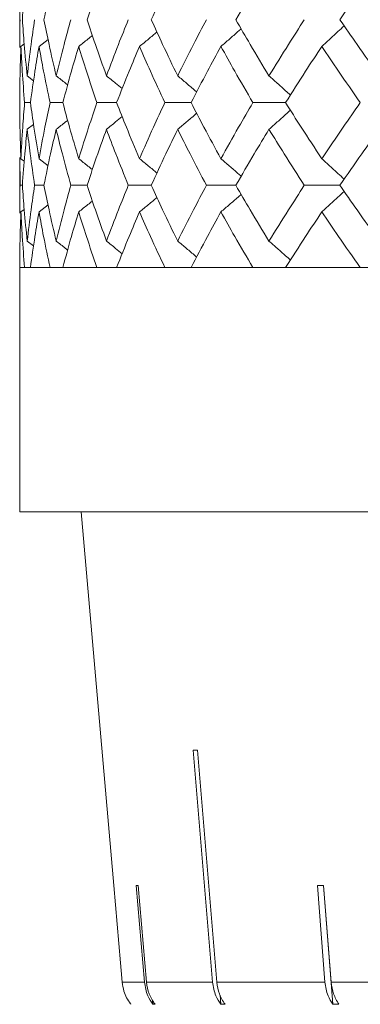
# Model space of a CAD drawing. Header units: inches. Extents: x -4.1 to 23, y -7 to 14.8.
# Tile 117 of 139: x 18.931 to 19.182, y 1.779 to 2.505. Entities that reach past the tile are written whole.
import ezdxf

# ---------------------------------------------------------------- set-up
doc = ezdxf.new("R2010")
doc.units = ezdxf.units.IN
doc.header["$MEASUREMENT"] = 0

msp = doc.modelspace()

# ---------------------------------------------------------------- linework, layer by layer
at = {"color": 7, "linetype": 'Continuous', "lineweight": 15}
for p, q in [((18.93066, 2.52568), (18.93066, 2.48448)), ((18.94487, 2.48536), (18.9515, 2.49054)), ((18.93154, 2.48536), (18.93393, 2.48721)), ((18.9362, 2.46366), (18.94086, 2.46004)), ((18.93856, 2.44396), (18.93426, 2.44396)), ((18.96245, 2.44396), (18.95301, 2.44396)), ((19.00208, 2.44396), (18.9876, 2.44396)), ((19.05701, 2.44396), (19.03766, 2.44396)), ((19.12664, 2.44396), (19.10262, 2.44396)), ((18.9362, 2.42427), (18.94082, 2.42785)), ((18.93066, 2.40351), (18.93066, 2.36254)), ((18.93089, 2.383), (18.93069, 2.40351)), ((18.93154, 2.40263), (18.93398, 2.40075)), ((18.94487, 2.40263), (18.95153, 2.39744)), ((18.9326, 2.383), (18.93089, 2.383)), ((18.94852, 2.383), (18.94164, 2.383)), ((18.98032, 2.383), (18.96835, 2.383)), ((19.02767, 2.383), (19.01073, 2.383)), ((19.09003, 2.383), (19.06832, 2.383)), ((19.16674, 2.383), (19.14048, 2.383)), ((18.94487, 2.3634), (18.9515, 2.36855)), ((18.93154, 2.3634), (18.93393, 2.36525)), ((18.9362, 2.34189), (18.94085, 2.3383)), ((18.93066, 2.32238), (18.93066, 2.14238)), ((18.93066, 2.32238), (21.86666, 2.32238)), ((18.93426, 2.32238), (18.93066, 2.32238)), ((18.95301, 2.32238), (18.93856, 2.32238)), ((18.9876, 2.32238), (18.96245, 2.32238)), ((19.03766, 2.32238), (19.00208, 2.32238)), ((19.10262, 2.32238), (19.05701, 2.32238)), ((19.18179, 2.32238), (19.12664, 2.32238)), ((20.39866, 2.14238), (18.93066, 2.14238)), ((18.97585, 2.14238), (18.99995, 1.867)), ((19.05858, 1.96662), (19.0728, 1.79568)), ((19.07589, 1.79568), (19.06167, 1.96662)), ((19.00619, 1.79568), (18.99995, 1.867)), ((18.99995, 1.867), (18.99995, 1.867)), ((19.01639, 1.867), (19.02256, 1.79568)), ((19.02412, 1.79568), (19.01796, 1.867)), ((19.15013, 1.867), (19.15569, 1.79568)), ((19.1546, 1.867), (19.16143, 1.77931)), ((19.16023, 1.79568), (19.15467, 1.867)), ((19.00542, 1.80453), (19.00619, 1.79568)), ((19.00619, 1.79568), (19.02256, 1.79568)), ((19.02412, 1.79568), (19.0728, 1.79568)), ((19.07589, 1.79568), (19.15569, 1.79568)), ((19.16023, 1.79568), (19.26919, 1.79568)), ((19.07837, 1.78601), (19.07893, 1.77931)), ((19.02864, 1.78258), (19.02892, 1.77931)), ((19.03048, 1.77931), (19.02892, 1.77931)), ((19.08202, 1.77931), (19.07893, 1.77931)), ((19.16597, 1.77931), (19.16143, 1.77931))]:
    msp.add_line(p, q, dxfattribs=at)
for centre, major_axis, ratio, start_param, end_param in [((20.40899, 2.0907), (1.41828, 0.1181), 0.026849, 3.449982, 3.457033), ((20.40932, 1.99032), (1.4095, 0.12182), 0.013584, 3.293946, 3.301041), ((20.40827, 1.99032), (1.40949, 0.11005), 0.039478, 3.60619, 3.613285)]:
    msp.add_ellipse(centre, major_axis=major_axis, ratio=ratio, start_param=start_param, end_param=end_param, dxfattribs=at)
for points, knots in [([(18.9326, 2.50508), (18.93315, 2.51281), (18.93413, 2.52662), (18.93557, 2.54043), (18.9362, 2.5465)], [0, 0, 0, 0, 0.560071, 1, 1, 1, 1]), ([(18.94852, 2.50508), (18.95008, 2.51281), (18.95286, 2.52662), (18.9561, 2.54043), (18.95753, 2.5465)], [0, 0, 0, 0, 0.5600706, 1, 1, 1, 1]), ([(18.98032, 2.50508), (18.98288, 2.51281), (18.98744, 2.52662), (18.99244, 2.54043), (18.99464, 2.5465)], [0, 0, 0, 0, 0.560071, 1, 1, 1, 1]), ([(19.02767, 2.50508), (19.03119, 2.51281), (19.03747, 2.52662), (19.04419, 2.54043), (19.04714, 2.5465)], [0, 0, 0, 0, 0.560071, 1, 1, 1, 1]), ([(19.09003, 2.50508), (19.09448, 2.51281), (19.10242, 2.52662), (19.11078, 2.54043), (19.11445, 2.5465)], [0, 0, 0, 0, 0.560071, 1, 1, 1, 1]), ([(19.16674, 2.50508), (19.17207, 2.51281), (19.18158, 2.52662), (19.19147, 2.54043), (19.19583, 2.5465)], [0, 0, 0, 0, 0.560071, 1, 1, 1, 1]), ([(18.93069, 2.48448), (18.93068, 2.48527), (18.9306, 2.49214), (18.93075, 2.499), (18.93089, 2.50508)], [0, 0, 0, 0, 0.115039, 1, 1, 1, 1]), ([(18.9362, 2.46366), (18.9354, 2.47139), (18.93398, 2.4852), (18.93302, 2.499), (18.9326, 2.50508)], [0, 0, 0, 0, 0.559933, 1, 1, 1, 1]), ([(18.9362, 2.46366), (18.93709, 2.47139), (18.93868, 2.4852), (18.94073, 2.499), (18.94164, 2.50508)], [0, 0, 0, 0, 0.559933, 1, 1, 1, 1]), ([(18.95753, 2.46366), (18.95572, 2.47139), (18.9525, 2.4852), (18.94974, 2.499), (18.94852, 2.50508)], [0, 0, 0, 0, 0.559933, 1, 1, 1, 1]), ([(18.95753, 2.46366), (18.95942, 2.47139), (18.96282, 2.4852), (18.96666, 2.499), (18.96835, 2.50508)], [0, 0, 0, 0, 0.559933, 1, 1, 1, 1]), ([(18.99464, 2.46366), (18.99185, 2.47139), (18.98686, 2.4852), (18.98232, 2.499), (18.98032, 2.50508)], [0, 0, 0, 0, 0.559933, 1, 1, 1, 1]), ([(18.99464, 2.46366), (18.99753, 2.47139), (19.00268, 2.4852), (19.00827, 2.499), (19.01073, 2.50508)], [0, 0, 0, 0, 0.559933, 1, 1, 1, 1]), ([(19.04714, 2.46366), (19.04339, 2.47139), (19.03669, 2.4852), (19.03043, 2.499), (19.02767, 2.50508)], [0, 0, 0, 0, 0.559933, 1, 1, 1, 1]), ([(19.04714, 2.46366), (19.05098, 2.47139), (19.05784, 2.4852), (19.06511, 2.499), (19.06832, 2.50508)], [0, 0, 0, 0, 0.559933, 1, 1, 1, 1]), ([(19.11445, 2.46366), (19.10978, 2.47139), (19.10145, 2.4852), (19.09352, 2.499), (19.09003, 2.50508)], [0, 0, 0, 0, 0.559933, 1, 1, 1, 1]), ([(19.11445, 2.46366), (19.1192, 2.47139), (19.12769, 2.4852), (19.13657, 2.499), (19.14048, 2.50508)], [0, 0, 0, 0, 0.559933, 1, 1, 1, 1]), ([(19.19583, 2.46366), (19.19029, 2.47139), (19.18041, 2.4852), (19.17092, 2.499), (19.16674, 2.50508)], [0, 0, 0, 0, 0.559933, 1, 1, 1, 1]), ([(19.07899, 2.48536), (19.08109, 2.48717), (19.0853, 2.49078), (19.09028, 2.49512), (19.09314, 2.49767), (19.09392, 2.49837)], [0, 0, 0, 0, 0.42064, 0.84128, 1, 1, 1, 1]), ([(19.15343, 2.48536), (19.15542, 2.48717), (19.15939, 2.49078), (19.16487, 2.49585), (19.16834, 2.49914), (19.16986, 2.50057)], [0, 0, 0, 0, 0.360346, 0.720692, 1, 1, 1, 1]), ([(18.97413, 2.48536), (18.97641, 2.48716), (18.97978, 2.48984), (18.98312, 2.49255), (18.98421, 2.49344)], [0, 0, 0, 0, 0.6744894, 1, 1, 1, 1]), ([(19.019, 2.48536), (19.0212, 2.48717), (19.0255, 2.49069), (19.02976, 2.49426), (19.03183, 2.496)], [0, 0, 0, 0, 0.5126399, 1, 1, 1, 1]), ([(18.93066, 2.44396), (18.9307, 2.45168), (18.93077, 2.46548), (18.9313, 2.47928), (18.93154, 2.48536)], [0, 0, 0, 0, 0.559868, 1, 1, 1, 1]), ([(18.93426, 2.44396), (18.93362, 2.45168), (18.9325, 2.46548), (18.93183, 2.47928), (18.93154, 2.48536)], [0, 0, 0, 0, 0.5598675, 1, 1, 1, 1]), ([(18.93856, 2.44396), (18.93961, 2.45168), (18.9415, 2.46548), (18.94384, 2.47928), (18.94487, 2.48536)], [0, 0, 0, 0, 0.559868, 1, 1, 1, 1]), ([(18.95301, 2.44396), (18.95137, 2.45168), (18.94844, 2.46548), (18.94596, 2.47928), (18.94487, 2.48536)], [0, 0, 0, 0, 0.559868, 1, 1, 1, 1]), ([(18.96245, 2.44396), (18.96451, 2.45168), (18.96819, 2.46548), (18.97232, 2.47928), (18.97413, 2.48536)], [0, 0, 0, 0, 0.559868, 1, 1, 1, 1]), ([(18.9876, 2.44396), (18.98497, 2.45168), (18.98026, 2.46548), (18.97601, 2.47928), (18.97413, 2.48536)], [0, 0, 0, 0, 0.559868, 1, 1, 1, 1]), ([(19.00208, 2.44396), (19.00512, 2.45168), (19.01055, 2.46548), (19.01642, 2.47928), (19.019, 2.48536)], [0, 0, 0, 0, 0.5598675, 1, 1, 1, 1]), ([(19.03766, 2.44396), (19.03406, 2.45168), (19.02763, 2.46548), (19.02164, 2.47928), (19.019, 2.48536)], [0, 0, 0, 0, 0.559868, 1, 1, 1, 1]), ([(19.05701, 2.44396), (19.061, 2.45168), (19.06813, 2.46548), (19.07567, 2.47928), (19.07899, 2.48536)], [0, 0, 0, 0, 0.559868, 1, 1, 1, 1]), ([(19.10262, 2.44396), (19.0981, 2.45168), (19.09002, 2.46548), (19.08236, 2.47928), (19.07899, 2.48536)], [0, 0, 0, 0, 0.559868, 1, 1, 1, 1]), ([(19.12664, 2.44396), (19.13154, 2.45168), (19.14028, 2.46548), (19.14941, 2.47928), (19.15343, 2.48536)], [0, 0, 0, 0, 0.5598675, 1, 1, 1, 1]), ([(19.18179, 2.44396), (19.17639, 2.45168), (19.16675, 2.46548), (19.1575, 2.47928), (19.15343, 2.48536)], [0, 0, 0, 0, 0.5598675, 1, 1, 1, 1]), ([(18.95753, 2.46366), (18.95983, 2.46186), (18.96266, 2.45964), (18.96547, 2.45739), (18.966, 2.45696)], [0, 0, 0, 0, 0.81232, 1, 1, 1, 1]), ([(18.99464, 2.46366), (18.99688, 2.46186), (19.00075, 2.45874), (19.00458, 2.45558), (19.0062, 2.45426)], [0, 0, 0, 0, 0.579624, 1, 1, 1, 1]), ([(19.04714, 2.46366), (19.0493, 2.46185), (19.05361, 2.45824), (19.05826, 2.45429), (19.06075, 2.45212), (19.06111, 2.45181)], [0, 0, 0, 0, 0.460902, 0.921804, 1, 1, 1, 1]), ([(19.11445, 2.46366), (19.1165, 2.46185), (19.12059, 2.45824), (19.12585, 2.45353), (19.12904, 2.45061), (19.13021, 2.44954)], [0, 0, 0, 0, 0.38767, 0.775339, 1, 1, 1, 1]), ([(18.93154, 2.40263), (18.93125, 2.41034), (18.93074, 2.42411), (18.93068, 2.43789), (18.93066, 2.44396)], [0, 0, 0, 0, 0.55973, 1, 1, 1, 1]), ([(18.93154, 2.40263), (18.93192, 2.41034), (18.93261, 2.42411), (18.93375, 2.43789), (18.93426, 2.44396)], [0, 0, 0, 0, 0.55973, 1, 1, 1, 1]), ([(18.94487, 2.40263), (18.94357, 2.41034), (18.94124, 2.42411), (18.93938, 2.43789), (18.93856, 2.44396)], [0, 0, 0, 0, 0.55973, 1, 1, 1, 1]), ([(18.94487, 2.40263), (18.94627, 2.41034), (18.94876, 2.42411), (18.95171, 2.43789), (18.95301, 2.44396)], [0, 0, 0, 0, 0.55973, 1, 1, 1, 1]), ([(18.97413, 2.40263), (18.97183, 2.41034), (18.96772, 2.42411), (18.96406, 2.43789), (18.96245, 2.44396)], [0, 0, 0, 0, 0.55973, 1, 1, 1, 1]), ([(18.97413, 2.40263), (18.97653, 2.41034), (18.98081, 2.42411), (18.98553, 2.43789), (18.9876, 2.44396)], [0, 0, 0, 0, 0.55973, 1, 1, 1, 1]), ([(19.019, 2.40263), (19.01573, 2.41034), (19.00988, 2.42411), (19.00446, 2.43789), (19.00208, 2.44396)], [0, 0, 0, 0, 0.55973, 1, 1, 1, 1]), ([(19.019, 2.40263), (19.02237, 2.41034), (19.02838, 2.42411), (19.03482, 2.43789), (19.03766, 2.44396)], [0, 0, 0, 0, 0.55973, 1, 1, 1, 1]), ([(19.07899, 2.40263), (19.07477, 2.41034), (19.06725, 2.42411), (19.06014, 2.43789), (19.05701, 2.44396)], [0, 0, 0, 0, 0.55973, 1, 1, 1, 1]), ([(19.07899, 2.40263), (19.08329, 2.41034), (19.09097, 2.42411), (19.09906, 2.43789), (19.10262, 2.44396)], [0, 0, 0, 0, 0.55973, 1, 1, 1, 1]), ([(19.15343, 2.40263), (19.14832, 2.41034), (19.1392, 2.42411), (19.13048, 2.43789), (19.12664, 2.44396)], [0, 0, 0, 0, 0.55973, 1, 1, 1, 1]), ([(19.15343, 2.40263), (19.15862, 2.41034), (19.16789, 2.42411), (19.17754, 2.43789), (19.18179, 2.44396)], [0, 0, 0, 0, 0.55973, 1, 1, 1, 1]), ([(18.99464, 2.42427), (18.99689, 2.42607), (19.00075, 2.42918), (19.00457, 2.43233), (19.00618, 2.43365)], [0, 0, 0, 0, 0.58084, 1, 1, 1, 1]), ([(19.04714, 2.42427), (19.0493, 2.42608), (19.05361, 2.42969), (19.05826, 2.43363), (19.06075, 2.43579), (19.0611, 2.4361)], [0, 0, 0, 0, 0.461504, 0.923007, 1, 1, 1, 1]), ([(19.11445, 2.42427), (19.1165, 2.42608), (19.1206, 2.42969), (19.12585, 2.43438), (19.12904, 2.4373), (19.1302, 2.43837)], [0, 0, 0, 0, 0.388001, 0.776003, 1, 1, 1, 1]), ([(18.9326, 2.383), (18.93315, 2.3907), (18.93413, 2.40444), (18.93557, 2.41821), (18.9362, 2.42427)], [0, 0, 0, 0, 0.559665, 1, 1, 1, 1]), ([(18.94164, 2.383), (18.9405, 2.3907), (18.93846, 2.40444), (18.93689, 2.41821), (18.9362, 2.42427)], [0, 0, 0, 0, 0.559665, 1, 1, 1, 1]), ([(18.94852, 2.383), (18.95008, 2.3907), (18.95286, 2.40444), (18.9561, 2.41821), (18.95753, 2.42427)], [0, 0, 0, 0, 0.5596645, 1, 1, 1, 1]), ([(18.95753, 2.42427), (18.95983, 2.42607), (18.96265, 2.42828), (18.96545, 2.43052), (18.96597, 2.43094)], [0, 0, 0, 0, 0.81537, 1, 1, 1, 1]), ([(18.96835, 2.383), (18.96621, 2.3907), (18.96238, 2.40444), (18.95901, 2.41821), (18.95753, 2.42427)], [0, 0, 0, 0, 0.559665, 1, 1, 1, 1]), ([(18.98032, 2.383), (18.98288, 2.3907), (18.98744, 2.40444), (18.99244, 2.41821), (18.99464, 2.42427)], [0, 0, 0, 0, 0.559665, 1, 1, 1, 1]), ([(19.01073, 2.383), (19.00761, 2.3907), (19.00203, 2.40444), (18.9969, 2.41821), (18.99464, 2.42427)], [0, 0, 0, 0, 0.5596645, 1, 1, 1, 1]), ([(19.02767, 2.383), (19.03119, 2.3907), (19.03748, 2.40444), (19.04419, 2.41821), (19.04714, 2.42427)], [0, 0, 0, 0, 0.559665, 1, 1, 1, 1]), ([(19.06832, 2.383), (19.06425, 2.3907), (19.05699, 2.40444), (19.05015, 2.41821), (19.04714, 2.42427)], [0, 0, 0, 0, 0.559665, 1, 1, 1, 1]), ([(19.09003, 2.383), (19.09448, 2.3907), (19.10243, 2.40444), (19.11077, 2.41821), (19.11445, 2.42427)], [0, 0, 0, 0, 0.559665, 1, 1, 1, 1]), ([(19.14048, 2.383), (19.13551, 2.3907), (19.12664, 2.40444), (19.11818, 2.41821), (19.11445, 2.42427)], [0, 0, 0, 0, 0.559665, 1, 1, 1, 1]), ([(19.16674, 2.383), (19.17206, 2.3907), (19.18158, 2.40444), (19.19147, 2.41821), (19.19583, 2.42427)], [0, 0, 0, 0, 0.559665, 1, 1, 1, 1]), ([(18.97413, 2.40263), (18.97641, 2.40083), (18.97979, 2.39816), (18.98314, 2.39545), (18.98423, 2.39457)], [0, 0, 0, 0, 0.674052, 1, 1, 1, 1]), ([(19.019, 2.40263), (19.02121, 2.40083), (19.0255, 2.39732), (19.02977, 2.39376), (19.03185, 2.39202)], [0, 0, 0, 0, 0.512874, 1, 1, 1, 1]), ([(19.07899, 2.40263), (19.08109, 2.40083), (19.08531, 2.39722), (19.09029, 2.3929), (19.09315, 2.39037), (19.09393, 2.38967)], [0, 0, 0, 0, 0.421083, 0.842166, 1, 1, 1, 1]), ([(19.15343, 2.40263), (19.15542, 2.40083), (19.1594, 2.39722), (19.16488, 2.39218), (19.16835, 2.38891), (19.16986, 2.38748)], [0, 0, 0, 0, 0.360851, 0.721702, 1, 1, 1, 1]), ([(18.93069, 2.36254), (18.93068, 2.36332), (18.9306, 2.37013), (18.93075, 2.37696), (18.93089, 2.383)], [0, 0, 0, 0, 0.114506, 1, 1, 1, 1]), ([(18.9362, 2.34189), (18.9354, 2.34955), (18.93398, 2.36324), (18.93302, 2.37696), (18.9326, 2.383)], [0, 0, 0, 0, 0.559527, 1, 1, 1, 1]), ([(18.9362, 2.34189), (18.93709, 2.34955), (18.93868, 2.36324), (18.94073, 2.37696), (18.94164, 2.383)], [0, 0, 0, 0, 0.559527, 1, 1, 1, 1]), ([(18.95753, 2.34189), (18.95572, 2.34955), (18.9525, 2.36324), (18.94974, 2.37696), (18.94852, 2.383)], [0, 0, 0, 0, 0.559527, 1, 1, 1, 1]), ([(18.95753, 2.34189), (18.95942, 2.34955), (18.96282, 2.36324), (18.96666, 2.37696), (18.96835, 2.383)], [0, 0, 0, 0, 0.559527, 1, 1, 1, 1]), ([(18.99464, 2.34189), (18.99185, 2.34955), (18.98686, 2.36324), (18.98232, 2.37696), (18.98032, 2.383)], [0, 0, 0, 0, 0.559527, 1, 1, 1, 1]), ([(18.99464, 2.34189), (18.99753, 2.34955), (19.00268, 2.36324), (19.00827, 2.37696), (19.01073, 2.383)], [0, 0, 0, 0, 0.559527, 1, 1, 1, 1]), ([(19.04714, 2.34189), (19.04339, 2.34955), (19.03669, 2.36324), (19.03043, 2.37696), (19.02767, 2.383)], [0, 0, 0, 0, 0.559527, 1, 1, 1, 1]), ([(19.04714, 2.34189), (19.05098, 2.34955), (19.05784, 2.36324), (19.06511, 2.37696), (19.06832, 2.383)], [0, 0, 0, 0, 0.559527, 1, 1, 1, 1]), ([(19.11445, 2.34189), (19.10978, 2.34955), (19.10144, 2.36324), (19.09352, 2.37696), (19.09003, 2.383)], [0, 0, 0, 0, 0.559527, 1, 1, 1, 1]), ([(19.11445, 2.34189), (19.1192, 2.34955), (19.12769, 2.36324), (19.13657, 2.37696), (19.14048, 2.383)], [0, 0, 0, 0, 0.559527, 1, 1, 1, 1]), ([(19.19583, 2.34189), (19.19029, 2.34955), (19.18041, 2.36324), (19.17092, 2.37696), (19.16674, 2.383)], [0, 0, 0, 0, 0.559527, 1, 1, 1, 1]), ([(19.019, 2.3634), (19.02121, 2.3652), (19.0255, 2.3687), (19.02976, 2.37225), (19.03183, 2.37398)], [0, 0, 0, 0, 0.5139, 1, 1, 1, 1]), ([(19.07899, 2.3634), (19.0811, 2.36521), (19.08532, 2.36881), (19.0903, 2.37311), (19.09315, 2.37564), (19.09392, 2.37633)], [0, 0, 0, 0, 0.421667, 0.843334, 1, 1, 1, 1]), ([(19.15343, 2.3634), (19.15542, 2.3652), (19.1594, 2.36881), (19.16488, 2.37384), (19.16835, 2.3771), (19.16986, 2.37852)], [0, 0, 0, 0, 0.361223, 0.722446, 1, 1, 1, 1]), ([(18.97413, 2.3634), (18.97641, 2.3652), (18.97978, 2.36786), (18.98313, 2.37056), (18.98421, 2.37143)], [0, 0, 0, 0, 0.676171, 1, 1, 1, 1]), ([(18.93066, 2.32238), (18.9307, 2.33002), (18.93077, 2.34368), (18.9313, 2.35737), (18.93154, 2.3634)], [0, 0, 0, 0, 0.559462, 1, 1, 1, 1]), ([(18.93426, 2.32238), (18.93362, 2.33002), (18.9325, 2.34368), (18.93183, 2.35737), (18.93154, 2.3634)], [0, 0, 0, 0, 0.559462, 1, 1, 1, 1]), ([(18.93856, 2.32238), (18.93961, 2.33002), (18.9415, 2.34368), (18.94384, 2.35737), (18.94487, 2.3634)], [0, 0, 0, 0, 0.559462, 1, 1, 1, 1]), ([(18.95301, 2.32238), (18.95137, 2.33002), (18.94843, 2.34368), (18.94596, 2.35737), (18.94487, 2.3634)], [0, 0, 0, 0, 0.559462, 1, 1, 1, 1]), ([(18.96245, 2.32238), (18.96451, 2.33002), (18.96819, 2.34368), (18.97232, 2.35737), (18.97413, 2.3634)], [0, 0, 0, 0, 0.559462, 1, 1, 1, 1]), ([(18.9876, 2.32238), (18.98497, 2.33002), (18.98026, 2.34368), (18.97601, 2.35737), (18.97413, 2.3634)], [0, 0, 0, 0, 0.559462, 1, 1, 1, 1]), ([(19.00208, 2.32238), (19.00512, 2.33002), (19.01056, 2.34368), (19.01642, 2.35737), (19.019, 2.3634)], [0, 0, 0, 0, 0.559462, 1, 1, 1, 1]), ([(19.03766, 2.32238), (19.03406, 2.33002), (19.02763, 2.34368), (19.02164, 2.35737), (19.019, 2.3634)], [0, 0, 0, 0, 0.559462, 1, 1, 1, 1]), ([(19.05701, 2.32238), (19.061, 2.33002), (19.06813, 2.34368), (19.07567, 2.35737), (19.07899, 2.3634)], [0, 0, 0, 0, 0.559462, 1, 1, 1, 1]), ([(19.10262, 2.32238), (19.0981, 2.33002), (19.09002, 2.34368), (19.08236, 2.35737), (19.07899, 2.3634)], [0, 0, 0, 0, 0.559462, 1, 1, 1, 1]), ([(19.12664, 2.32238), (19.13154, 2.33002), (19.14028, 2.34368), (19.14941, 2.35737), (19.15343, 2.3634)], [0, 0, 0, 0, 0.559462, 1, 1, 1, 1]), ([(19.18179, 2.32238), (19.17639, 2.33002), (19.16675, 2.34368), (19.1575, 2.35737), (19.15343, 2.3634)], [0, 0, 0, 0, 0.559462, 1, 1, 1, 1]), ([(18.95753, 2.34189), (18.95984, 2.34009), (18.96267, 2.33789), (18.96548, 2.33567), (18.966, 2.33525)], [0, 0, 0, 0, 0.81536, 1, 1, 1, 1]), ([(18.99464, 2.34189), (18.99689, 2.34009), (19.00076, 2.33701), (19.00459, 2.33388), (19.0062, 2.33257)], [0, 0, 0, 0, 0.581822, 1, 1, 1, 1]), ([(19.04714, 2.34189), (19.0493, 2.34009), (19.05363, 2.33649), (19.05829, 2.33258), (19.06077, 2.33045), (19.06111, 2.33015)], [0, 0, 0, 0, 0.462668, 0.925337, 1, 1, 1, 1]), ([(19.11445, 2.34189), (19.1165, 2.34009), (19.12061, 2.33649), (19.12587, 2.33184), (19.12905, 2.32895), (19.13021, 2.32791)], [0, 0, 0, 0, 0.389165, 0.778331, 1, 1, 1, 1]), ([(19.01264, 1.77931), (19.01252, 1.77946), (19.01028, 1.78236), (19.00741, 1.78776), (19.00654, 1.79344), (19.00619, 1.79568)], [0, 0, 0, 0, 0.032685, 0.618346, 1, 1, 1, 1]), ([(19.02256, 1.79568), (19.02316, 1.79221), (19.02419, 1.78629), (19.02753, 1.78136), (19.02892, 1.77931)], [0, 0, 0, 0, 0.585345, 1, 1, 1, 1]), ([(19.03048, 1.77931), (19.02885, 1.78179), (19.02555, 1.78678), (19.0246, 1.7927), (19.02412, 1.79568)], [0, 0, 0, 0, 0.496928, 1, 1, 1, 1]), ([(19.0728, 1.79568), (19.07338, 1.79221), (19.07437, 1.78629), (19.07759, 1.78136), (19.07893, 1.77931)], [0, 0, 0, 0, 0.585345, 1, 1, 1, 1]), ([(19.08202, 1.77931), (19.08044, 1.78179), (19.07727, 1.78678), (19.07635, 1.7927), (19.07589, 1.79568)], [0, 0, 0, 0, 0.496901, 1, 1, 1, 1]), ([(19.15569, 1.79568), (19.15624, 1.79221), (19.15717, 1.78629), (19.16018, 1.78136), (19.16143, 1.77931)], [0, 0, 0, 0, 0.585345, 1, 1, 1, 1]), ([(19.16597, 1.77931), (19.1645, 1.78179), (19.16153, 1.78678), (19.16067, 1.7927), (19.16023, 1.79568)], [0, 0, 0, 0, 0.4968541, 1, 1, 1, 1])]:
    msp.add_open_spline(points, degree=3, knots=knots, dxfattribs=at)

doc.saveas('drawing.dxf')
